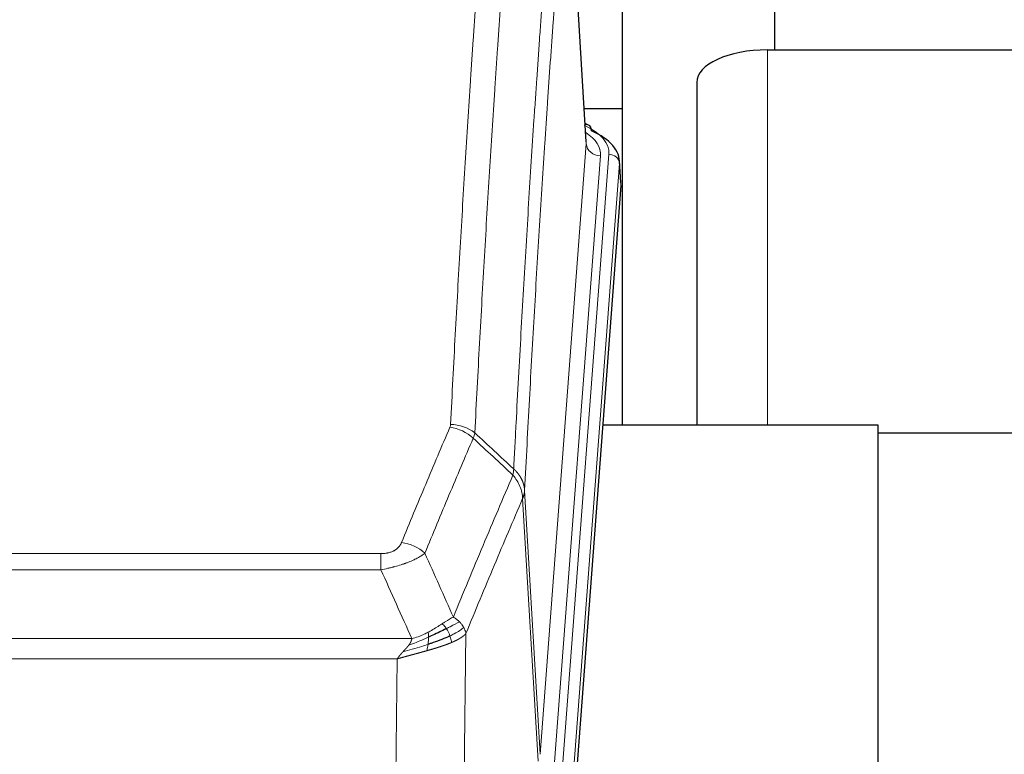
# Model space of a CAD drawing. Header units: inches. Extents: x 0 to 23760, y -13 to 16800.
# Tile 244 of 247: x 21172 to 21450, y 14098 to 14306. Entities that reach past the tile are written whole.
import ezdxf

# ---------------------------------------------------------------- set-up
doc = ezdxf.new("R2010")
doc.units = ezdxf.units.IN
doc.layers.add('1', color=7, linetype='Continuous', true_color=0xffffff)

msp = doc.modelspace()

# ---------------------------------------------------------------- linework, layer by layer
at = {"layer": '1', "color": 2, "linetype": 'Continuous', "lineweight": 25}
for p, q in [((21385.486, 14399.205), (21385.486, 14297.038)), ((21342.486, 14280.45), (21342.486, 14383.559)), ((21332.255, 14271.056), (21327.004, 14357.692)), ((21383.486, 14297.041), (21470.116, 14297.041)), ((21363.486, 14287.806), (21363.486, 14190.876)), ((21331.633, 14280.45), (21342.486, 14280.45)), ((21342.486, 14190.875), (21342.486, 14280.45)), ((21332.886, 14275.763), (21331.943, 14276.198)), ((21342.014, 14259.423), (21341.634, 14265.705)), ((21342.008, 14258.639), (21328.891, 14085.186)), ((21414.826, 14190.875), (21336.884, 14190.875)), ((21414.826, 14002.074), (21414.826, 14190.875)), ((21414.831, 14188.638), (21652.49, 14188.638))]:
    msp.add_line(p, q, dxfattribs=at)
at = {"layer": '1', "color": 110, "linetype": 'Continuous', "lineweight": 13}
for p, q in [((21332.25, 14270.48), (21327.002, 14357.07)), ((21383.486, 14297.041), (21383.486, 14190.876)), ((21319.184, 14097.707), (21332.25, 14270.48)), ((21336.242, 14267.054), (21323.176, 14094.281)), ((21325.523, 14094.128), (21338.634, 14267.489)), ((21341.628, 14264.919), (21328.517, 14091.558)), ((21342.008, 14258.639), (21341.628, 14264.919)), ((21314.807, 14172.384), (21319.184, 14097.707)), ((21318.603, 14095.798), (21314.251, 14170.05)), ((21068.815, 14154.503), (21274.158, 14154.503)), ((21274.158, 14149.939), (21274.158, 14154.503)), ((21274.158, 14149.939), (21068.815, 14149.939)), ((21298.208, 14131.905), (21297.251, 14056.255)), ((21060.084, 14130.46), (21282.889, 14130.46)), ((21278.776, 14124.716), (21064.197, 14124.716)), ((21277.808, 14048.22), (21278.776, 14124.716))]:
    msp.add_line(p, q, dxfattribs=at)
at = {"layer": '1', "color": 2, "linetype": 'Continuous', "lineweight": 25}
for centre, major_axis, ratio, start_param, end_param in [((21383.486, 14287.806), (-20, 0), 0.4617486, 4.712389, 6.2831853), ((21331.629, 14273.039), (1.258, 2.724), 0.6272114, 5.3993548, 6.2831797), ((21314.615, 14265.202), (27.03, 0.194), 0.4633579, 6.2451225, 7.0642357)]:
    msp.add_ellipse(centre, major_axis=major_axis, ratio=ratio, start_param=start_param, end_param=end_param, dxfattribs=at)
at = {"layer": '1', "color": 110, "linetype": 'Continuous', "lineweight": 13}
for centre, major_axis, ratio, start_param, end_param in [((21314.615, 14267.863), (24.034, 0.016), 0.461198, 6.2480186, 7.0671317), ((21331.629, 14273.039), (1.258, 2.724), 0.6272114, 6.2831797, 6.7581181), ((21312.223, 14267.428), (24.034, 0.016), 0.461198, 6.2480186, 6.8801307), ((21336.242, 14270.602), (3.989, -0.302), 0.8864705, 3.2608937, 4.7793301), ((21338.634, 14264.828), (2.991, -0.226), 0.8864705, 0.119301, 1.6377375), ((21293.666, 14181.963), (-9.188, 3.948), 0.8056434, 4.2999866, 5.045624), ((21293.853, 14182.755), (-9.987, 0.512), 0.8285973, 3.9974013, 4.7548106), ((21280.005, 14149.501), (9.245, -3.812), 0.7933159, 1.14397, 1.886928)]:
    msp.add_ellipse(centre, major_axis=major_axis, ratio=ratio, start_param=start_param, end_param=end_param, dxfattribs=at)
for points, knots in [([(21293.853, 14191.044), (21294.291, 14199.623), (21295.181, 14216.541), (21296.102, 14232.984), (21296.804, 14245.136), (21297.04, 14249.158), (21297.516, 14257.14), (21297.756, 14261.102), (21298.481, 14272.897), (21298.972, 14280.639), (21299.596, 14290.163), (21299.721, 14292.06), (21299.972, 14295.839), (21300.351, 14301.483), (21300.733, 14307.057), (21301.504, 14318.112), (21302.546, 14332.601), (21304.154, 14353.586), (21305.254, 14367.076), (21305.812, 14373.696)], [0, 0, 0, 0, 0.125, 0.25, 0.25, 0.3125, 0.3125, 0.375, 0.375, 0.5, 0.5, 0.53125, 0.53125, 0.5625, 0.625, 0.625, 0.75, 0.875, 1, 1, 1, 1]), ([(21312.695, 14371.106), (21312.137, 14364.494), (21311.035, 14351.019), (21309.425, 14330.059), (21308.382, 14315.586), (21307.61, 14304.545), (21307.227, 14298.977), (21306.848, 14293.339), (21306.596, 14289.565), (21306.471, 14287.67), (21305.847, 14278.157), (21305.355, 14270.424), (21304.628, 14258.643), (21304.388, 14254.686), (21303.912, 14246.713), (21303.676, 14242.696), (21302.973, 14230.558), (21302.051, 14214.135), (21301.159, 14197.236), (21300.721, 14188.668)], [0, 0, 0, 0, 0.125, 0.25, 0.375, 0.375, 0.4375, 0.46875, 0.46875, 0.5, 0.5, 0.625, 0.625, 0.6875, 0.6875, 0.75, 0.75, 0.875, 1, 1, 1, 1]), ([(21311.718, 14178.446), (21311.774, 14179.536), (21311.829, 14180.624), (21311.942, 14182.797), (21312.11, 14186.05), (21312.506, 14193.6), (21312.849, 14200.002), (21313.542, 14212.711), (21314.483, 14229.409), (21315.941, 14253.71), (21316.945, 14269.415), (21317.519, 14278.109), (21317.583, 14279.073), (21317.711, 14280.997), (21317.904, 14283.877), (21318.355, 14290.556), (21318.747, 14296.208), (21319.075, 14300.879), (21319.141, 14301.811), (21319.273, 14303.671), (21319.471, 14306.455), (21319.936, 14312.909), (21320.339, 14318.367), (21321.151, 14329.186), (21322.248, 14343.351), (21323.376, 14356.995), (21323.947, 14363.686)], [0, 0, 0, 0, 0.015625, 0.015625, 0.03125, 0.0625, 0.125, 0.125, 0.25, 0.375, 0.5, 0.5, 0.515625, 0.515625, 0.53125, 0.5625, 0.625, 0.625, 0.640625, 0.640625, 0.65625, 0.6875, 0.75, 0.75, 0.875, 1, 1, 1, 1]), ([(21327.002, 14357.07), (21326.433, 14350.397), (21325.308, 14336.791), (21324.214, 14322.666), (21323.405, 14311.878), (21323.003, 14306.436), (21322.539, 14300.001), (21322.341, 14297.225), (21322.21, 14295.37), (21322.144, 14294.441), (21321.816, 14289.784), (21321.426, 14284.148), (21320.976, 14277.489), (21320.784, 14274.618), (21320.656, 14272.699), (21320.593, 14271.738), (21320.02, 14263.07), (21319.019, 14247.413), (21317.564, 14223.187), (21316.158, 14198.218), (21315.252, 14181.078), (21314.807, 14172.384)], [0, 0, 0, 0, 0.125, 0.25, 0.25, 0.3125, 0.34375, 0.359375, 0.359375, 0.375, 0.375, 0.4375, 0.46875, 0.484375, 0.484375, 0.5, 0.5, 0.625, 0.75, 0.875, 1, 1, 1, 1]), ([(21280.005, 14157.657), (21281.139, 14160.418), (21282.274, 14163.169), (21284.546, 14168.646), (21285.684, 14171.374), (21289.099, 14179.522), (21291.381, 14184.908), (21293.666, 14190.249)], [0, 0, 0, 0, 0.25, 0.25, 0.5, 0.5, 1, 1, 1, 1]), ([(21293.853, 14191.044), (21293.847, 14190.91), (21293.828, 14190.776), (21293.765, 14190.511), (21293.722, 14190.38), (21293.666, 14190.249)], [0, 0, 0, 0, 0.5, 0.5, 1, 1, 1, 1]), ([(21300.262, 14187.162), (21297.974, 14181.826), (21295.69, 14176.444), (21292.271, 14168.303), (21291.132, 14165.578), (21288.857, 14160.106), (21287.72, 14157.358), (21286.585, 14154.599)], [0, 0, 0, 0, 0.5, 0.5, 0.75, 0.75, 1, 1, 1, 1]), ([(21294.652, 14136.551), (21296.05, 14139.966), (21297.449, 14143.364), (21300.252, 14150.126), (21301.654, 14153.49), (21305.868, 14163.529), (21308.684, 14170.153), (21311.506, 14176.708)], [0, 0, 0, 0, 0.25, 0.25, 0.5, 0.5, 1, 1, 1, 1]), ([(21311.718, 14178.446), (21311.697, 14178.182), (21311.681, 14177.895), (21311.623, 14177.305), (21311.581, 14177.002), (21311.506, 14176.708)], [0, 0, 0, 0, 0.5, 0.5, 1, 1, 1, 1]), ([(21311.506, 14176.708), (21311.914, 14176.225), (21312.287, 14175.715), (21312.946, 14174.651), (21313.231, 14174.098), (21313.703, 14172.967), (21313.888, 14172.388), (21314.152, 14171.221), (21314.23, 14170.633), (21314.251, 14170.05)], [0, 0, 0, 0, 0.25, 0.25, 0.5, 0.5, 0.75, 0.75, 1, 1, 1, 1]), ([(21311.718, 14178.446), (21311.73, 14178.434), (21311.756, 14178.411), (21311.794, 14178.377), (21311.832, 14178.342), (21311.87, 14178.307), (21311.908, 14178.271), (21311.947, 14178.234), (21311.985, 14178.198), (21312.024, 14178.16), (21312.063, 14178.123), (21312.102, 14178.084), (21312.14, 14178.046), (21312.179, 14178.007), (21312.218, 14177.967), (21312.257, 14177.927), (21312.297, 14177.886), (21312.336, 14177.845), (21312.375, 14177.804), (21312.414, 14177.762), (21312.453, 14177.719), (21312.492, 14177.676), (21312.532, 14177.632), (21312.571, 14177.588), (21312.61, 14177.544), (21312.649, 14177.499), (21312.688, 14177.453), (21312.728, 14177.407), (21312.767, 14177.36), (21312.806, 14177.313), (21312.845, 14177.265), (21312.883, 14177.217), (21312.922, 14177.168), (21312.961, 14177.119), (21313, 14177.069), (21313.038, 14177.019), (21313.076, 14176.968), (21313.115, 14176.917), (21313.153, 14176.865), (21313.191, 14176.812), (21313.229, 14176.759), (21313.266, 14176.706), (21313.304, 14176.651), (21313.341, 14176.597), (21313.378, 14176.542), (21313.415, 14176.486), (21313.452, 14176.429), (21313.488, 14176.372), (21313.524, 14176.315), (21313.56, 14176.257), (21313.596, 14176.198), (21313.631, 14176.139), (21313.667, 14176.08), (21313.702, 14176.019), (21313.736, 14175.958), (21313.77, 14175.897), (21313.804, 14175.835), (21313.838, 14175.773), (21313.871, 14175.709), (21313.906, 14175.641), (21313.943, 14175.568), (21313.982, 14175.491), (21314.019, 14175.413), (21314.056, 14175.334), (21314.092, 14175.256), (21314.127, 14175.177), (21314.161, 14175.098), (21314.195, 14175.018), (21314.227, 14174.939), (21314.259, 14174.859), (21314.29, 14174.778), (21314.32, 14174.698), (21314.349, 14174.618), (21314.377, 14174.537), (21314.405, 14174.456), (21314.431, 14174.375), (21314.457, 14174.293), (21314.482, 14174.212), (21314.506, 14174.13), (21314.529, 14174.048), (21314.551, 14173.966), (21314.573, 14173.884), (21314.593, 14173.801), (21314.613, 14173.719), (21314.632, 14173.636), (21314.65, 14173.553), (21314.667, 14173.47), (21314.683, 14173.387), (21314.698, 14173.304), (21314.713, 14173.221), (21314.726, 14173.137), (21314.739, 14173.054), (21314.75, 14172.97), (21314.761, 14172.887), (21314.771, 14172.803), (21314.78, 14172.719), (21314.788, 14172.635), (21314.796, 14172.552), (21314.802, 14172.468), (21314.805, 14172.412), (21314.807, 14172.384)], [0, 0, 0, 0, 0.0069372, 0.0139334, 0.0209887, 0.028103, 0.0352764, 0.0425088, 0.0498003, 0.0571509, 0.0645605, 0.0720292, 0.0795569, 0.0871437, 0.0947896, 0.1024945, 0.1102584, 0.1180815, 0.1259636, 0.1339048, 0.141905, 0.1499643, 0.1580827, 0.1662601, 0.1744966, 0.1827922, 0.1911468, 0.1995605, 0.2080333, 0.2165651, 0.225156, 0.233806, 0.2425151, 0.2512832, 0.2601104, 0.2689967, 0.277942, 0.2869465, 0.29601, 0.3051325, 0.3143142, 0.3235549, 0.3328547, 0.3422136, 0.3516315, 0.3611085, 0.3706446, 0.3802398, 0.3898941, 0.3996074, 0.4093798, 0.4192113, 0.4291019, 0.4390515, 0.4490602, 0.459128, 0.4692549, 0.4794409, 0.4896859, 0.4999901, 0.5124905, 0.524991, 0.5374914, 0.5499918, 0.5624922, 0.5749926, 0.587493, 0.5999934, 0.6124937, 0.6249941, 0.6374944, 0.6499948, 0.6624951, 0.6749954, 0.6874957, 0.699996, 0.7124963, 0.7249966, 0.7374968, 0.7499971, 0.7624973, 0.7749976, 0.7874978, 0.799998, 0.8124982, 0.8249984, 0.8374986, 0.8499988, 0.8624989, 0.8749991, 0.8874992, 0.8999993, 0.9124995, 0.9249996, 0.9374997, 0.9499998, 0.9624998, 0.9749999, 0.9875, 1, 1, 1, 1]), ([(21314.807, 14172.384), (21314.807, 14172.377), (21314.805, 14172.351), (21314.802, 14172.294), (21314.795, 14172.203), (21314.783, 14172.076), (21314.765, 14171.914), (21314.736, 14171.716), (21314.694, 14171.484), (21314.65, 14171.285), (21314.612, 14171.131), (21314.587, 14171.035), (21314.56, 14170.941), (21314.534, 14170.85), (21314.506, 14170.76), (21314.478, 14170.673), (21314.45, 14170.588), (21314.422, 14170.504), (21314.393, 14170.424), (21314.365, 14170.345), (21314.336, 14170.268), (21314.308, 14170.194), (21314.279, 14170.121), (21314.26, 14170.074), (21314.251, 14170.05)], [0, 0, 0, 0, 0.0092499, 0.0337179, 0.073404, 0.128308, 0.1984299, 0.2837694, 0.3843264, 0.5001005, 0.5424888, 0.5838484, 0.6241794, 0.6634821, 0.7017567, 0.7390032, 0.7752221, 0.8104134, 0.8445775, 0.8777146, 0.909825, 0.9409091, 0.9709673, 1, 1, 1, 1]), ([(21314.251, 14170.05), (21311.565, 14163.818), (21308.885, 14157.522), (21304.875, 14147.986), (21303.539, 14144.792), (21300.872, 14138.372), (21299.539, 14135.146), (21298.208, 14131.905)], [0, 0, 0, 0, 0.5, 0.5, 0.75, 0.75, 1, 1, 1, 1]), ([(21280.005, 14157.657), (21279.984, 14157.606), (21279.962, 14157.555), (21279.916, 14157.453), (21279.891, 14157.402), (21279.816, 14157.251), (21279.762, 14157.151), (21279.644, 14156.953), (21279.58, 14156.856), (21279.444, 14156.663), (21279.37, 14156.568), (21279.213, 14156.38), (21279.129, 14156.287), (21278.994, 14156.151), (21278.947, 14156.105), (21278.851, 14156.016), (21278.801, 14155.971), (21278.647, 14155.84), (21278.539, 14155.756), (21278.311, 14155.593), (21278.191, 14155.514), (21278.002, 14155.401), (21277.905, 14155.346), (21277.804, 14155.293), (21277.736, 14155.257), (21277.701, 14155.24), (21277.526, 14155.154), (21277.382, 14155.091), (21276.935, 14154.914), (21276.618, 14154.815), (21276.198, 14154.715), (21276.113, 14154.696), (21275.94, 14154.661), (21275.853, 14154.645), (21275.592, 14154.601), (21275.416, 14154.577), (21275.061, 14154.54), (21274.882, 14154.526), (21274.522, 14154.507), (21274.34, 14154.503), (21274.158, 14154.503)], [0, 0, 0, 0, 0.03125, 0.03125, 0.0625, 0.0625, 0.125, 0.125, 0.1875, 0.1875, 0.25, 0.25, 0.3125, 0.3125, 0.34375, 0.34375, 0.375, 0.375, 0.4375, 0.4375, 0.5, 0.5, 0.53125, 0.546875, 0.546875, 0.5625, 0.5625, 0.625, 0.625, 0.75, 0.75, 0.78125, 0.78125, 0.8125, 0.8125, 0.875, 0.875, 0.9375, 0.9375, 1, 1, 1, 1]), ([(21286.585, 14154.599), (21286.287, 14154.366), (21285.961, 14154.135), (21285.248, 14153.678), (21284.861, 14153.451), (21284.233, 14153.115), (21283.961, 14152.976), (21283.676, 14152.837), (21283.561, 14152.782), (21283.503, 14152.754), (21283.327, 14152.672), (21283.208, 14152.617), (21282.606, 14152.346), (21282.097, 14152.135), (21281.425, 14151.879), (21281.288, 14151.829), (21281.081, 14151.753), (21281.012, 14151.728), (21280.872, 14151.678), (21280.802, 14151.654), (21280.45, 14151.531), (21280.163, 14151.435), (21279.287, 14151.154), (21278.682, 14150.976), (21277.979, 14150.787), (21277.9, 14150.766), (21277.742, 14150.725), (21277.663, 14150.704), (21277.425, 14150.643), (21277.266, 14150.603), (21276.786, 14150.486), (21276.464, 14150.41), (21275.488, 14150.193), (21274.828, 14150.06), (21274.158, 14149.939)], [0, 0, 0, 0, 0.125, 0.125, 0.25, 0.25, 0.3125, 0.328125, 0.328125, 0.34375, 0.34375, 0.375, 0.375, 0.5, 0.5, 0.53125, 0.53125, 0.546875, 0.546875, 0.5625, 0.5625, 0.625, 0.625, 0.75, 0.75, 0.765625, 0.765625, 0.78125, 0.78125, 0.8125, 0.8125, 0.875, 0.875, 1, 1, 1, 1]), ([(21291.476, 14134.656), (21291.327, 14134.559), (21291.176, 14134.461), (21290.561, 14134.064), (21290.082, 14133.757), (21289.088, 14133.143), (21288.573, 14132.836), (21287.866, 14132.442), (21287.687, 14132.344), (21287.507, 14132.248)], [0, 0, 0, 0, 0.125, 0.125, 0.5, 0.5, 0.875, 0.875, 1, 1, 1, 1]), ([(21294.652, 14136.551), (21293.959, 14136.224), (21293.193, 14135.758), (21292.066, 14135.038), (21291.775, 14134.85), (21291.476, 14134.656)], [0, 0, 0, 0, 0.75, 0.75, 1, 1, 1, 1]), ([(21292.701, 14133.276), (21292.602, 14133.431), (21292.501, 14133.579), (21292.244, 14133.923), (21292.086, 14134.107), (21291.776, 14134.422), (21291.623, 14134.554), (21291.476, 14134.656)], [0, 0, 0, 0, 0.25, 0.25, 0.625, 0.625, 1, 1, 1, 1]), ([(21296.359, 14135.207), (21295.66, 14134.824), (21294.79, 14134.352), (21293.429, 14133.646), (21293.072, 14133.463), (21292.701, 14133.276)], [0, 0, 0, 0, 0.75, 0.75, 1, 1, 1, 1]), ([(21296.359, 14135.207), (21296.236, 14135.33), (21296.108, 14135.452), (21295.776, 14135.748), (21295.565, 14135.919), (21295.123, 14136.246), (21294.892, 14136.403), (21294.652, 14136.551)], [0, 0, 0, 0, 0.25, 0.25, 0.625, 0.625, 1, 1, 1, 1]), ([(21297.569, 14133.619), (21297.53, 14133.688), (21297.49, 14133.757), (21297.322, 14134.033), (21297.183, 14134.237), (21296.88, 14134.635), (21296.716, 14134.83), (21296.48, 14135.082), (21296.42, 14135.145), (21296.359, 14135.207)], [0, 0, 0, 0, 0.125, 0.125, 0.5, 0.5, 0.875, 0.875, 1, 1, 1, 1]), ([(21287.507, 14132.248), (21287.147, 14132.057), (21286.779, 14131.871), (21285.286, 14131.168), (21284.11, 14130.725), (21282.889, 14130.46)], [0, 0, 0, 0, 0.25, 0.25, 1, 1, 1, 1]), ([(21287.657, 14130.879), (21287.659, 14131.034), (21287.657, 14131.182), (21287.644, 14131.525), (21287.628, 14131.709), (21287.58, 14132.021), (21287.548, 14132.15), (21287.507, 14132.248)], [0, 0, 0, 0, 0.25, 0.25, 0.625, 0.625, 1, 1, 1, 1]), ([(21293.687, 14131.203), (21293.656, 14131.291), (21293.623, 14131.38), (21293.489, 14131.737), (21293.376, 14132.008), (21293.127, 14132.536), (21292.99, 14132.794), (21292.799, 14133.119), (21292.75, 14133.198), (21292.701, 14133.276)], [0, 0, 0, 0, 0.125, 0.125, 0.5, 0.5, 0.875, 0.875, 1, 1, 1, 1]), ([(21297.569, 14133.619), (21296.957, 14133.035), (21296.061, 14132.426), (21294.531, 14131.611), (21294.121, 14131.407), (21293.687, 14131.203)], [0, 0, 0, 0, 0.75, 0.75, 1, 1, 1, 1]), ([(21294.177, 14129.357), (21294.105, 14129.718), (21294.006, 14130.177), (21293.804, 14130.852), (21293.748, 14131.026), (21293.687, 14131.203)], [0, 0, 0, 0, 0.75, 0.75, 1, 1, 1, 1]), ([(21298.208, 14131.905), (21298.202, 14131.898), (21298.191, 14131.884), (21298.173, 14131.862), (21298.154, 14131.841), (21298.136, 14131.82), (21298.117, 14131.798), (21298.099, 14131.777), (21298.08, 14131.756), (21298.06, 14131.735), (21298.041, 14131.714), (21298.022, 14131.694), (21298.002, 14131.673), (21297.982, 14131.652), (21297.962, 14131.632), (21297.942, 14131.611), (21297.922, 14131.591), (21297.902, 14131.571), (21297.881, 14131.55), (21297.861, 14131.53), (21297.84, 14131.51), (21297.819, 14131.49), (21297.798, 14131.471), (21297.776, 14131.451), (21297.755, 14131.431), (21297.734, 14131.412), (21297.712, 14131.392), (21297.69, 14131.373), (21297.668, 14131.353), (21297.646, 14131.334), (21297.624, 14131.315), (21297.602, 14131.296), (21297.58, 14131.277), (21297.557, 14131.258), (21297.535, 14131.239), (21297.512, 14131.22), (21297.49, 14131.202), (21297.467, 14131.183), (21297.444, 14131.165), (21297.421, 14131.146), (21297.398, 14131.128), (21297.374, 14131.11), (21297.351, 14131.092), (21297.328, 14131.074), (21297.304, 14131.056), (21297.281, 14131.038), (21297.257, 14131.02), (21297.233, 14131.002), (21297.21, 14130.985), (21297.186, 14130.967), (21297.162, 14130.949), (21297.138, 14130.932), (21297.114, 14130.915), (21297.09, 14130.898), (21297.065, 14130.88), (21297.041, 14130.863), (21297.017, 14130.846), (21296.992, 14130.83), (21296.968, 14130.813), (21296.944, 14130.796), (21296.919, 14130.779), (21296.895, 14130.763), (21296.87, 14130.746), (21296.845, 14130.73), (21296.821, 14130.714), (21296.796, 14130.698), (21296.771, 14130.681), (21296.746, 14130.665), (21296.722, 14130.649), (21296.697, 14130.633), (21296.672, 14130.618), (21296.647, 14130.602), (21296.622, 14130.586), (21296.597, 14130.571), (21296.572, 14130.555), (21296.547, 14130.54), (21296.522, 14130.525), (21296.497, 14130.509), (21296.472, 14130.494), (21296.447, 14130.479), (21296.422, 14130.464), (21296.397, 14130.449), (21296.372, 14130.434), (21296.347, 14130.42), (21296.322, 14130.405), (21296.296, 14130.39), (21296.271, 14130.376), (21296.246, 14130.361), (21296.221, 14130.347), (21296.196, 14130.333), (21296.171, 14130.318), (21296.146, 14130.304), (21296.121, 14130.29), (21296.096, 14130.276), (21296.071, 14130.262), (21296.046, 14130.249), (21296.021, 14130.235), (21295.996, 14130.221), (21295.971, 14130.208), (21295.946, 14130.194), (21295.921, 14130.181), (21295.897, 14130.167), (21295.872, 14130.154), (21295.847, 14130.141), (21295.822, 14130.128), (21295.798, 14130.115), (21295.773, 14130.102), (21295.748, 14130.089), (21295.724, 14130.076), (21295.699, 14130.063), (21295.674, 14130.051), (21295.65, 14130.038), (21295.626, 14130.026), (21295.601, 14130.013), (21295.577, 14130.001), (21295.553, 14129.988), (21295.528, 14129.976), (21295.504, 14129.964), (21295.48, 14129.952), (21295.456, 14129.94), (21295.432, 14129.928), (21295.408, 14129.916), (21295.384, 14129.904), (21295.36, 14129.893), (21295.336, 14129.881), (21295.313, 14129.87), (21295.289, 14129.858), (21295.265, 14129.847), (21295.242, 14129.835), (21295.218, 14129.824), (21295.195, 14129.813), (21295.172, 14129.802), (21295.148, 14129.791), (21295.125, 14129.78), (21295.102, 14129.769), (21295.079, 14129.758), (21295.056, 14129.747), (21295.033, 14129.737), (21295.01, 14129.726), (21294.988, 14129.715), (21294.965, 14129.705), (21294.942, 14129.694), (21294.92, 14129.684), (21294.898, 14129.674), (21294.875, 14129.664), (21294.853, 14129.654), (21294.831, 14129.643), (21294.809, 14129.633), (21294.787, 14129.624), (21294.765, 14129.614), (21294.743, 14129.604), (21294.722, 14129.594), (21294.7, 14129.585), (21294.679, 14129.575), (21294.657, 14129.565), (21294.636, 14129.556), (21294.615, 14129.547), (21294.594, 14129.537), (21294.573, 14129.528), (21294.552, 14129.519), (21294.531, 14129.51), (21294.511, 14129.501), (21294.49, 14129.492), (21294.47, 14129.483), (21294.449, 14129.474), (21294.429, 14129.465), (21294.409, 14129.457), (21294.389, 14129.448), (21294.369, 14129.439), (21294.349, 14129.431), (21294.33, 14129.422), (21294.31, 14129.414), (21294.291, 14129.406), (21294.272, 14129.397), (21294.252, 14129.389), (21294.233, 14129.381), (21294.214, 14129.373), (21294.196, 14129.365), (21294.183, 14129.36), (21294.177, 14129.357)], [0, 0, 0, 0, 0.0080212, 0.0160154, 0.0239827, 0.0319231, 0.0398365, 0.0477229, 0.0555824, 0.0634149, 0.0712205, 0.0789992, 0.0867509, 0.0944756, 0.1021734, 0.1098443, 0.1174881, 0.1251051, 0.1326951, 0.1402581, 0.1477942, 0.1553034, 0.1627856, 0.1702408, 0.1776691, 0.1850704, 0.1924448, 0.1997923, 0.2071128, 0.2144063, 0.2216729, 0.2289126, 0.2361253, 0.243311, 0.2504698, 0.2576016, 0.2647065, 0.2717845, 0.2788355, 0.2858595, 0.2928566, 0.2998268, 0.30677, 0.3136862, 0.3205755, 0.3274379, 0.3342733, 0.3410817, 0.3478632, 0.3546178, 0.3613454, 0.3680461, 0.3747198, 0.3813665, 0.3879863, 0.3945792, 0.4011451, 0.4076841, 0.4141961, 0.4206811, 0.4271393, 0.4335704, 0.4399746, 0.4463519, 0.4527022, 0.4590256, 0.465322, 0.4715915, 0.477834, 0.4840496, 0.4902382, 0.4963999, 0.5025346, 0.5086424, 0.5147232, 0.5207771, 0.526804, 0.532804, 0.5387771, 0.5447232, 0.5506423, 0.5565345, 0.5623997, 0.568238, 0.5740494, 0.5798338, 0.5855912, 0.5913217, 0.5970253, 0.6027019, 0.6083515, 0.6139742, 0.61957, 0.6251388, 0.6306807, 0.6361956, 0.6416836, 0.6471446, 0.6525787, 0.6579858, 0.663366, 0.6687192, 0.6740455, 0.6793448, 0.6846172, 0.6898627, 0.6950812, 0.7002727, 0.7054373, 0.710575, 0.7156857, 0.7207694, 0.7258262, 0.7308561, 0.735859, 0.740835, 0.745784, 0.7507061, 0.7556012, 0.7604694, 0.7653107, 0.7701249, 0.7749123, 0.7796727, 0.7844061, 0.7891127, 0.7937922, 0.7984448, 0.8030705, 0.8076692, 0.812241, 0.8167858, 0.8213037, 0.8257947, 0.8302587, 0.8346957, 0.8391058, 0.843489, 0.8478452, 0.8521745, 0.8564768, 0.8607522, 0.8650006, 0.8692221, 0.8734166, 0.8775842, 0.8817249, 0.8858386, 0.8899254, 0.8939852, 0.8980181, 0.902024, 0.906003, 0.909955, 0.9138802, 0.9177783, 0.9216495, 0.9254938, 0.9293111, 0.9331015, 0.936865, 0.9406015, 0.944311, 0.9479937, 0.9516493, 0.9552781, 0.9588799, 0.9624547, 0.9660026, 0.9695236, 0.9730176, 0.9764847, 0.9799249, 0.9833381, 0.9867243, 0.9900837, 0.993416, 0.9967215, 1, 1, 1, 1]), ([(21298.208, 14131.905), (21298.124, 14132.339), (21297.982, 14132.772), (21297.719, 14133.339), (21297.647, 14133.479), (21297.569, 14133.619)], [0, 0, 0, 0, 0.75, 0.75, 1, 1, 1, 1]), ([(21287.489, 14128.819), (21286.911, 14128.628), (21286.323, 14128.44), (21283.949, 14127.698), (21282.12, 14127.168), (21280.347, 14126.664)], [0, 0, 0, 0, 0.25, 0.25, 1, 1, 1, 1]), ([(21280.347, 14126.664), (21280.361, 14126.679), (21280.39, 14126.71), (21280.431, 14126.755), (21280.472, 14126.798), (21280.511, 14126.841), (21280.55, 14126.883), (21280.587, 14126.923), (21280.623, 14126.962), (21280.659, 14127), (21280.693, 14127.037), (21280.726, 14127.073), (21280.758, 14127.108), (21280.789, 14127.142), (21280.819, 14127.174), (21280.848, 14127.205), (21280.876, 14127.235), (21280.903, 14127.264), (21280.929, 14127.292), (21280.953, 14127.319), (21280.977, 14127.345), (21281, 14127.369), (21281.021, 14127.392), (21281.042, 14127.415), (21281.061, 14127.436), (21281.079, 14127.456), (21281.097, 14127.474), (21281.113, 14127.492), (21281.128, 14127.508), (21281.142, 14127.524), (21281.156, 14127.538), (21281.168, 14127.551), (21281.179, 14127.563), (21281.189, 14127.574), (21281.198, 14127.584), (21281.205, 14127.592), (21281.212, 14127.6), (21281.218, 14127.606), (21281.223, 14127.611), (21281.235, 14127.625), (21281.256, 14127.648), (21281.285, 14127.68), (21281.313, 14127.712), (21281.342, 14127.744), (21281.37, 14127.776), (21281.397, 14127.807), (21281.425, 14127.838), (21281.452, 14127.869), (21281.478, 14127.899), (21281.505, 14127.93), (21281.531, 14127.96), (21281.556, 14127.99), (21281.582, 14128.019), (21281.607, 14128.049), (21281.631, 14128.078), (21281.656, 14128.107), (21281.68, 14128.136), (21281.703, 14128.164), (21281.727, 14128.192), (21281.75, 14128.22), (21281.772, 14128.248), (21281.795, 14128.275), (21281.817, 14128.302), (21281.838, 14128.329), (21281.86, 14128.356), (21281.881, 14128.383), (21281.901, 14128.409), (21281.922, 14128.435), (21281.942, 14128.46), (21281.961, 14128.486), (21281.981, 14128.511), (21282, 14128.536), (21282.012, 14128.553), (21282.019, 14128.561)], [0, 0, 0, 0, 0.0247661, 0.0489206, 0.0724636, 0.0953949, 0.1177147, 0.1394229, 0.1605195, 0.1810045, 0.2008779, 0.2201398, 0.23879, 0.2568287, 0.2742558, 0.2910713, 0.3072753, 0.3228676, 0.3378484, 0.3522176, 0.3659752, 0.3791212, 0.3916556, 0.4035785, 0.4148897, 0.4255894, 0.4356775, 0.445154, 0.454019, 0.4622723, 0.4699141, 0.4769443, 0.4833629, 0.48917, 0.4943654, 0.4989493, 0.5029216, 0.5062824, 0.5090316, 0.5111692, 0.5284651, 0.5456049, 0.5625886, 0.5794163, 0.5960881, 0.612604, 0.6289642, 0.6451687, 0.6612176, 0.6771111, 0.6928491, 0.7084319, 0.7238594, 0.7391318, 0.7542492, 0.7692118, 0.7840195, 0.7986726, 0.8131712, 0.8275153, 0.8417051, 0.8557408, 0.8696224, 0.8833501, 0.8969241, 0.9103445, 0.9236114, 0.936725, 0.9496856, 0.9624932, 0.975148, 0.9876502, 1, 1, 1, 1]), ([(21287.657, 14130.879), (21287.2, 14130.675), (21286.736, 14130.471), (21284.865, 14129.666), (21283.429, 14129.083), (21282.019, 14128.561)], [0, 0, 0, 0, 0.25, 0.25, 1, 1, 1, 1]), ([(21282.019, 14128.561), (21282.026, 14128.572), (21282.042, 14128.593), (21282.066, 14128.625), (21282.089, 14128.657), (21282.112, 14128.689), (21282.135, 14128.72), (21282.157, 14128.752), (21282.179, 14128.783), (21282.201, 14128.815), (21282.222, 14128.846), (21282.243, 14128.877), (21282.264, 14128.908), (21282.284, 14128.939), (21282.304, 14128.97), (21282.324, 14129.001), (21282.343, 14129.031), (21282.362, 14129.062), (21282.381, 14129.092), (21282.399, 14129.123), (21282.417, 14129.153), (21282.435, 14129.183), (21282.452, 14129.213), (21282.469, 14129.243), (21282.486, 14129.273), (21282.502, 14129.303), (21282.518, 14129.332), (21282.534, 14129.362), (21282.549, 14129.391), (21282.564, 14129.421), (21282.579, 14129.45), (21282.593, 14129.479), (21282.607, 14129.508), (21282.621, 14129.537), (21282.634, 14129.566), (21282.647, 14129.594), (21282.66, 14129.623), (21282.672, 14129.652), (21282.684, 14129.68), (21282.696, 14129.708), (21282.707, 14129.737), (21282.719, 14129.765), (21282.729, 14129.793), (21282.74, 14129.821), (21282.75, 14129.848), (21282.759, 14129.876), (21282.769, 14129.904), (21282.778, 14129.931), (21282.787, 14129.959), (21282.795, 14129.986), (21282.803, 14130.013), (21282.811, 14130.04), (21282.818, 14130.067), (21282.825, 14130.094), (21282.832, 14130.121), (21282.838, 14130.148), (21282.844, 14130.174), (21282.85, 14130.201), (21282.856, 14130.227), (21282.861, 14130.253), (21282.865, 14130.279), (21282.87, 14130.305), (21282.874, 14130.331), (21282.878, 14130.357), (21282.881, 14130.383), (21282.884, 14130.409), (21282.887, 14130.434), (21282.888, 14130.451), (21282.889, 14130.46)], [0, 0, 0, 0, 0.0185022, 0.0368847, 0.0551481, 0.073293, 0.0913199, 0.1092294, 0.1270222, 0.1446988, 0.1622598, 0.1797059, 0.1970378, 0.2142561, 0.2313614, 0.2483544, 0.265236, 0.2820066, 0.2986672, 0.3152184, 0.331661, 0.3479958, 0.3642235, 0.380345, 0.3963611, 0.4122725, 0.4280803, 0.4437851, 0.459388, 0.4748898, 0.4902915, 0.5055939, 0.5207981, 0.535905, 0.5509156, 0.565831, 0.5806521, 0.5953801, 0.6100159, 0.6245607, 0.6390157, 0.6533819, 0.6676604, 0.6818526, 0.6959596, 0.7099825, 0.7239227, 0.7377815, 0.75156, 0.7652597, 0.7788818, 0.7924277, 0.8058989, 0.8192966, 0.8326224, 0.8458776, 0.8590638, 0.8721825, 0.8852351, 0.8982233, 0.9111485, 0.9240124, 0.9368166, 0.9495628, 0.9622525, 0.9748874, 0.9874694, 1, 1, 1, 1]), ([(21294.177, 14129.357), (21294.162, 14129.351), (21294.133, 14129.339), (21294.088, 14129.32), (21294.044, 14129.301), (21294, 14129.283), (21293.955, 14129.265), (21293.911, 14129.246), (21293.866, 14129.228), (21293.821, 14129.209), (21293.776, 14129.191), (21293.731, 14129.173), (21293.686, 14129.155), (21293.641, 14129.136), (21293.595, 14129.118), (21293.55, 14129.1), (21293.504, 14129.082), (21293.459, 14129.064), (21293.413, 14129.046), (21293.367, 14129.028), (21293.321, 14129.01), (21293.275, 14128.992), (21293.229, 14128.975), (21293.183, 14128.957), (21293.137, 14128.939), (21293.091, 14128.921), (21293.044, 14128.904), (21292.998, 14128.886), (21292.951, 14128.869), (21292.905, 14128.851), (21292.858, 14128.833), (21292.811, 14128.816), (21292.764, 14128.799), (21292.717, 14128.781), (21292.67, 14128.764), (21292.623, 14128.746), (21292.576, 14128.729), (21292.529, 14128.712), (21292.482, 14128.695), (21292.434, 14128.678), (21292.387, 14128.66), (21292.34, 14128.643), (21292.292, 14128.626), (21292.245, 14128.609), (21292.197, 14128.592), (21292.149, 14128.575), (21292.101, 14128.558), (21292.054, 14128.542), (21292.006, 14128.525), (21291.958, 14128.508), (21291.91, 14128.491), (21291.862, 14128.475), (21291.814, 14128.458), (21291.766, 14128.441), (21291.718, 14128.425), (21291.669, 14128.408), (21291.621, 14128.391), (21291.573, 14128.375), (21291.525, 14128.359), (21291.476, 14128.342), (21291.428, 14128.326), (21291.379, 14128.309), (21291.331, 14128.293), (21291.282, 14128.277), (21291.234, 14128.261), (21291.185, 14128.244), (21291.136, 14128.228), (21291.088, 14128.212), (21291.039, 14128.196), (21290.99, 14128.18), (21290.942, 14128.164), (21290.893, 14128.148), (21290.844, 14128.132), (21290.795, 14128.116), (21290.746, 14128.1), (21290.697, 14128.084), (21290.648, 14128.068), (21290.6, 14128.053), (21290.551, 14128.037), (21290.502, 14128.021), (21290.453, 14128.005), (21290.404, 14127.99), (21290.355, 14127.974), (21290.305, 14127.959), (21290.256, 14127.943), (21290.207, 14127.927), (21290.158, 14127.912), (21290.109, 14127.897), (21290.06, 14127.881), (21290.011, 14127.866), (21289.962, 14127.85), (21289.913, 14127.835), (21289.863, 14127.82), (21289.814, 14127.805), (21289.765, 14127.789), (21289.716, 14127.774), (21289.667, 14127.759), (21289.618, 14127.744), (21289.568, 14127.729), (21289.519, 14127.714), (21289.47, 14127.699), (21289.421, 14127.684), (21289.372, 14127.669), (21289.322, 14127.654), (21289.273, 14127.639), (21289.224, 14127.624), (21289.175, 14127.609), (21289.126, 14127.594), (21289.077, 14127.579), (21289.028, 14127.565), (21288.978, 14127.55), (21288.929, 14127.535), (21288.88, 14127.521), (21288.831, 14127.506), (21288.782, 14127.491), (21288.733, 14127.477), (21288.684, 14127.462), (21288.635, 14127.448), (21288.586, 14127.433), (21288.537, 14127.419), (21288.488, 14127.404), (21288.439, 14127.39), (21288.39, 14127.376), (21288.341, 14127.361), (21288.292, 14127.347), (21288.243, 14127.333), (21288.194, 14127.319), (21288.145, 14127.304), (21288.096, 14127.29), (21288.048, 14127.276), (21287.999, 14127.262), (21287.95, 14127.248), (21287.901, 14127.234), (21287.853, 14127.22), (21287.804, 14127.205), (21287.755, 14127.191), (21287.707, 14127.177), (21287.658, 14127.164), (21287.61, 14127.15), (21287.561, 14127.136), (21287.512, 14127.122), (21287.464, 14127.108), (21287.416, 14127.094), (21287.367, 14127.08), (21287.319, 14127.067), (21287.271, 14127.053), (21287.222, 14127.039), (21287.19, 14127.03), (21287.174, 14127.025)], [0, 0, 0, 0, 0.0076941, 0.0153765, 0.0230472, 0.0307061, 0.0383534, 0.045989, 0.0536129, 0.061225, 0.0688255, 0.0764143, 0.0839914, 0.0915567, 0.0991104, 0.1066524, 0.1141827, 0.1217013, 0.1292082, 0.1367034, 0.1441869, 0.1516588, 0.1591189, 0.1665674, 0.1740041, 0.1814292, 0.1888426, 0.1962444, 0.2036344, 0.2110128, 0.2183794, 0.2257344, 0.2330778, 0.2404094, 0.2477294, 0.2550377, 0.2623343, 0.2696193, 0.2768926, 0.2841542, 0.2914041, 0.2986424, 0.305869, 0.313084, 0.3202872, 0.3274789, 0.3346588, 0.3418271, 0.3489838, 0.3561287, 0.3632621, 0.3703837, 0.3774937, 0.3845921, 0.3916788, 0.3987539, 0.4058173, 0.412869, 0.4199092, 0.4269376, 0.4339544, 0.4409596, 0.4479532, 0.454935, 0.4619053, 0.4688639, 0.4758109, 0.4827462, 0.4896699, 0.496582, 0.5034825, 0.5103713, 0.5172485, 0.524114, 0.5309679, 0.5378102, 0.5446409, 0.55146, 0.5582674, 0.5650632, 0.5718474, 0.57862, 0.5853809, 0.5921303, 0.598868, 0.6055941, 0.6123087, 0.6190116, 0.6257029, 0.6323825, 0.6390506, 0.6457071, 0.652352, 0.6589853, 0.665607, 0.672217, 0.6788155, 0.6854024, 0.6919777, 0.6985414, 0.7050935, 0.7116341, 0.718163, 0.7246804, 0.7311862, 0.7376804, 0.744163, 0.750634, 0.7570935, 0.7635413, 0.7699776, 0.7764024, 0.7828155, 0.7892171, 0.7956072, 0.8019856, 0.8083525, 0.8147079, 0.8210516, 0.8273839, 0.8337045, 0.8400136, 0.8463112, 0.8525972, 0.8588716, 0.8651345, 0.8713859, 0.8776257, 0.8838539, 0.8900706, 0.8962758, 0.9024695, 0.9086516, 0.9148221, 0.9209812, 0.9271287, 0.9332646, 0.9393891, 0.945502, 0.9516034, 0.9576933, 0.9637717, 0.9698385, 0.9758938, 0.9819376, 0.9879699, 0.9939907, 1, 1, 1, 1]), ([(21287.174, 14127.025), (21287.207, 14127.197), (21287.247, 14127.393), (21287.328, 14127.825), (21287.371, 14128.06), (21287.439, 14128.473), (21287.464, 14128.644), (21287.489, 14128.819)], [0, 0, 0, 0, 0.375, 0.375, 0.75, 0.75, 1, 1, 1, 1]), ([(21287.489, 14128.819), (21287.501, 14128.906), (21287.512, 14128.993), (21287.557, 14129.346), (21287.586, 14129.615), (21287.63, 14130.14), (21287.645, 14130.398), (21287.655, 14130.722), (21287.657, 14130.801), (21287.657, 14130.879)], [0, 0, 0, 0, 0.125, 0.125, 0.5, 0.5, 0.875, 0.875, 1, 1, 1, 1]), ([(21287.174, 14127.025), (21287.152, 14127.019), (21287.109, 14127.007), (21287.044, 14126.989), (21286.979, 14126.97), (21286.914, 14126.952), (21286.849, 14126.934), (21286.784, 14126.915), (21286.719, 14126.897), (21286.654, 14126.879), (21286.588, 14126.86), (21286.523, 14126.842), (21286.458, 14126.824), (21286.393, 14126.806), (21286.328, 14126.788), (21286.263, 14126.769), (21286.197, 14126.751), (21286.132, 14126.733), (21286.067, 14126.715), (21286.002, 14126.697), (21285.936, 14126.679), (21285.871, 14126.661), (21285.806, 14126.643), (21285.741, 14126.625), (21285.675, 14126.607), (21285.61, 14126.589), (21285.545, 14126.571), (21285.48, 14126.553), (21285.415, 14126.535), (21285.349, 14126.517), (21285.284, 14126.499), (21285.219, 14126.481), (21285.154, 14126.463), (21285.088, 14126.446), (21285.023, 14126.428), (21284.958, 14126.41), (21284.893, 14126.392), (21284.828, 14126.374), (21284.763, 14126.357), (21284.698, 14126.339), (21284.632, 14126.321), (21284.567, 14126.303), (21284.502, 14126.286), (21284.437, 14126.268), (21284.372, 14126.25), (21284.307, 14126.233), (21284.242, 14126.215), (21284.177, 14126.197), (21284.112, 14126.18), (21284.048, 14126.162), (21283.983, 14126.144), (21283.918, 14126.127), (21283.853, 14126.109), (21283.788, 14126.092), (21283.723, 14126.074), (21283.659, 14126.057), (21283.594, 14126.039), (21283.529, 14126.022), (21283.465, 14126.004), (21283.4, 14125.987), (21283.336, 14125.969), (21283.271, 14125.952), (21283.207, 14125.934), (21283.142, 14125.917), (21283.078, 14125.9), (21283.014, 14125.882), (21282.949, 14125.865), (21282.885, 14125.847), (21282.821, 14125.83), (21282.757, 14125.813), (21282.692, 14125.795), (21282.628, 14125.778), (21282.564, 14125.761), (21282.5, 14125.743), (21282.436, 14125.726), (21282.372, 14125.709), (21282.309, 14125.691), (21282.245, 14125.674), (21282.181, 14125.657), (21282.117, 14125.64), (21282.054, 14125.622), (21281.99, 14125.605), (21281.927, 14125.588), (21281.863, 14125.571), (21281.8, 14125.553), (21281.736, 14125.536), (21281.673, 14125.519), (21281.61, 14125.502), (21281.547, 14125.484), (21281.483, 14125.467), (21281.42, 14125.45), (21281.357, 14125.433), (21281.294, 14125.416), (21281.232, 14125.399), (21281.169, 14125.381), (21281.106, 14125.364), (21281.043, 14125.347), (21280.981, 14125.33), (21280.918, 14125.313), (21280.856, 14125.296), (21280.793, 14125.279), (21280.731, 14125.262), (21280.669, 14125.244), (21280.606, 14125.227), (21280.544, 14125.21), (21280.482, 14125.193), (21280.42, 14125.176), (21280.358, 14125.159), (21280.297, 14125.142), (21280.235, 14125.125), (21280.173, 14125.108), (21280.112, 14125.091), (21280.05, 14125.074), (21279.989, 14125.057), (21279.927, 14125.04), (21279.866, 14125.022), (21279.805, 14125.005), (21279.743, 14124.988), (21279.682, 14124.971), (21279.621, 14124.954), (21279.561, 14124.937), (21279.5, 14124.92), (21279.439, 14124.903), (21279.378, 14124.886), (21279.318, 14124.869), (21279.257, 14124.852), (21279.197, 14124.835), (21279.137, 14124.818), (21279.076, 14124.801), (21279.016, 14124.784), (21278.956, 14124.767), (21278.896, 14124.75), (21278.836, 14124.733), (21278.796, 14124.721), (21278.776, 14124.716)], [0, 0, 0, 0, 0.0081592, 0.0163092, 0.0244501, 0.0325819, 0.0407045, 0.0488181, 0.0569225, 0.0650178, 0.0731041, 0.0811812, 0.0892493, 0.0973083, 0.1053581, 0.113399, 0.1214307, 0.1294534, 0.137467, 0.1454716, 0.1534671, 0.1614536, 0.169431, 0.1773994, 0.1853588, 0.1933091, 0.2012504, 0.2091827, 0.217106, 0.2250203, 0.2329256, 0.2408219, 0.2487092, 0.2565875, 0.2644568, 0.2723172, 0.2801686, 0.288011, 0.2958444, 0.303669, 0.3114845, 0.3192911, 0.3270888, 0.3348775, 0.3426574, 0.3504282, 0.3581902, 0.3659433, 0.3736874, 0.3814227, 0.389149, 0.3968665, 0.4045751, 0.4122748, 0.4199656, 0.4276476, 0.4353206, 0.4429849, 0.4506403, 0.4582868, 0.4659245, 0.4735534, 0.4811734, 0.4887846, 0.496387, 0.5039805, 0.5115653, 0.5191413, 0.5267084, 0.5342668, 0.5418164, 0.5493572, 0.5568893, 0.5644125, 0.5719271, 0.5794328, 0.5869298, 0.5944181, 0.6018976, 0.6093684, 0.6168305, 0.6242839, 0.6317285, 0.6391644, 0.6465917, 0.6540102, 0.6614201, 0.6688212, 0.6762137, 0.6835975, 0.6909727, 0.6983392, 0.705697, 0.7130462, 0.7203868, 0.7277187, 0.735042, 0.7423567, 0.7496628, 0.7569603, 0.7642491, 0.7715294, 0.7788011, 0.7860642, 0.7933187, 0.8005646, 0.807802, 0.8150309, 0.8222512, 0.8294629, 0.8366661, 0.8438608, 0.851047, 0.8582246, 0.8653938, 0.8725544, 0.8797065, 0.8868502, 0.8939854, 0.9011121, 0.9082303, 0.9153401, 0.9224414, 0.9295343, 0.9366187, 0.9436947, 0.9507623, 0.9578214, 0.9648722, 0.9719145, 0.9789485, 0.985974, 0.9929912, 1, 1, 1, 1]), ([(21278.776, 14124.716), (21278.782, 14124.724), (21278.792, 14124.741), (21278.809, 14124.767), (21278.825, 14124.794), (21278.842, 14124.82), (21278.86, 14124.847), (21278.878, 14124.874), (21278.896, 14124.901), (21278.914, 14124.929), (21278.933, 14124.957), (21278.953, 14124.985), (21278.973, 14125.013), (21278.993, 14125.042), (21279.013, 14125.071), (21279.034, 14125.1), (21279.056, 14125.13), (21279.078, 14125.16), (21279.1, 14125.19), (21279.122, 14125.22), (21279.145, 14125.251), (21279.169, 14125.282), (21279.192, 14125.313), (21279.216, 14125.345), (21279.241, 14125.377), (21279.266, 14125.409), (21279.291, 14125.441), (21279.317, 14125.474), (21279.343, 14125.506), (21279.37, 14125.54), (21279.396, 14125.573), (21279.424, 14125.607), (21279.451, 14125.641), (21279.479, 14125.675), (21279.508, 14125.71), (21279.537, 14125.745), (21279.566, 14125.78), (21279.596, 14125.815), (21279.626, 14125.851), (21279.656, 14125.887), (21279.687, 14125.923), (21279.718, 14125.959), (21279.75, 14125.996), (21279.782, 14126.033), (21279.814, 14126.071), (21279.847, 14126.108), (21279.88, 14126.146), (21279.914, 14126.184), (21279.948, 14126.223), (21279.982, 14126.262), (21280.017, 14126.301), (21280.052, 14126.34), (21280.088, 14126.379), (21280.123, 14126.419), (21280.16, 14126.459), (21280.196, 14126.5), (21280.234, 14126.54), (21280.271, 14126.581), (21280.309, 14126.623), (21280.334, 14126.65), (21280.347, 14126.664)], [0, 0, 0, 0, 0.0121901, 0.0245516, 0.0370849, 0.0497905, 0.0626689, 0.0757204, 0.0889455, 0.1023447, 0.1159182, 0.1296666, 0.14359, 0.1576889, 0.1719636, 0.1864145, 0.2010418, 0.2158458, 0.2308268, 0.2459852, 0.261321, 0.2768347, 0.2925265, 0.3083966, 0.3244452, 0.3406727, 0.357079, 0.3736646, 0.3904296, 0.4073742, 0.4244986, 0.4418029, 0.4592875, 0.4769523, 0.4947976, 0.5128236, 0.5310305, 0.5494183, 0.5679872, 0.5867374, 0.605669, 0.6247822, 0.644077, 0.6635537, 0.6832123, 0.7030529, 0.7230758, 0.7432809, 0.7636685, 0.7842385, 0.8049912, 0.8259267, 0.8470449, 0.8683461, 0.8898303, 0.9114976, 0.9333482, 0.955382, 0.9775993, 1, 1, 1, 1])]:
    msp.add_open_spline(points, degree=3, knots=knots, dxfattribs=at)
for points in [[(21300.721, 14188.668), (21300.68, 14188.424), (21300.563, 14187.929), (21300.375, 14187.42), (21300.262, 14187.162)], [(21311.506, 14176.708), (21307.759, 14180.194), (21304.011, 14183.679), (21300.262, 14187.162)], [(21300.721, 14188.668), (21304.387, 14185.262), (21308.053, 14181.854), (21311.718, 14178.446)], [(21286.585, 14154.599), (21289.289, 14148.589), (21291.978, 14142.573), (21294.652, 14136.551)], [(21282.889, 14130.46), (21279.996, 14136.96), (21277.086, 14143.453), (21274.158, 14149.939)]]:
    msp.add_open_spline(points, degree=3, dxfattribs=at)
at = {"layer": '1', "color": 2, "linetype": 'Continuous', "lineweight": 25}
for points in [[(21293.687, 14131.203), (21293.469, 14131.101), (21293.245, 14130.999), (21292.327, 14130.593), (21291.586, 14130.29), (21290.021, 14129.692), (21289.198, 14129.396), (21288.064, 14129.01), (21287.778, 14128.914), (21287.489, 14128.819)], [(21292.701, 14133.276), (21292.515, 14133.182), (21292.326, 14133.087), (21291.554, 14132.703), (21290.944, 14132.405), (21289.674, 14131.8), (21289.015, 14131.493), (21288.113, 14131.083), (21287.886, 14130.981), (21287.657, 14130.879)]]:
    msp.add_open_spline(points, degree=3, knots=[0, 0, 0, 0, 0.125, 0.125, 0.5, 0.5, 0.875, 0.875, 1, 1, 1, 1], dxfattribs=at)

doc.saveas('drawing.dxf')
